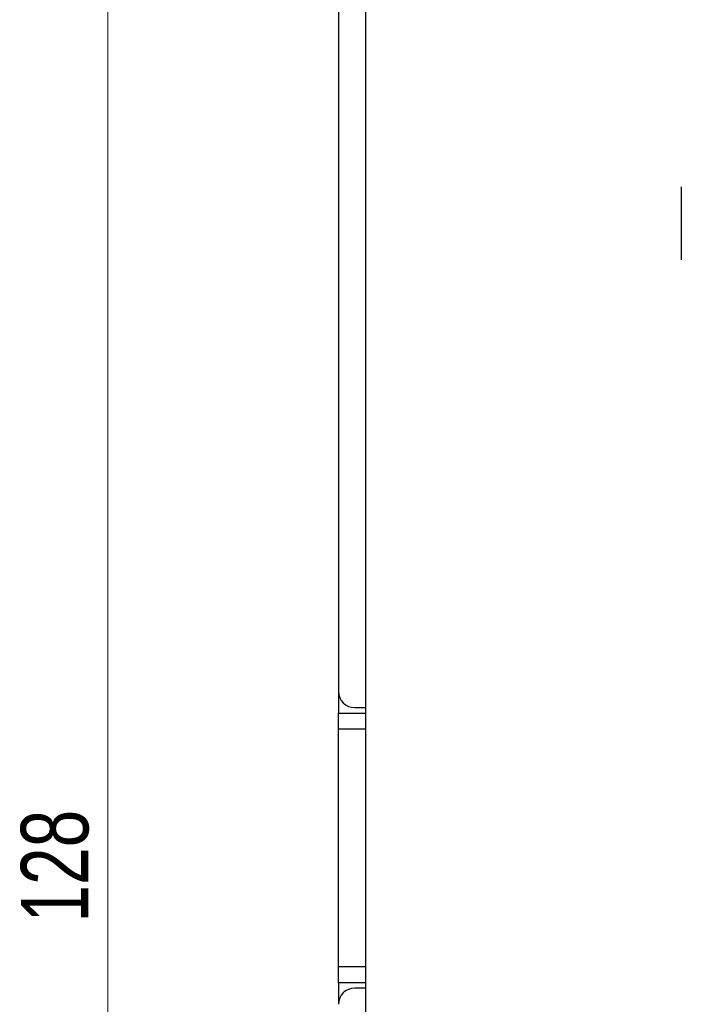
# Paper-space layout 'Sheet2' of a CAD drawing. Header units: millimetres. Extents: x 0 to 420, y 0 to 297.
# Tile 2 of 8: x 83 to 108, y 150 to 186. Entities that reach past the tile are written whole.
import ezdxf

# ---------------------------------------------------------------- set-up
doc = ezdxf.new("R2010")
doc.units = ezdxf.units.MM
doc.styles.add('SLDTEXTSTYLE1', font='TXT', dxfattribs={"width": 0.75})
doc.dimstyles.new('SLDDIMSTYLE1', dxfattribs={"dimtxt": 2.5, "dimasz": 3, "dimexe": 0, "dimexo": 0.0625, "dimtad": 1, "dimdec": 0, "dimrnd": 1e-09, "dimzin": 12, "dimdsep": 46, "dimtxsty": 'SLDTEXTSTYLE1', "dimblk1": 'CLOSED', "dimblk2": 'CLOSED', "dimsah": 1, "dimcen": 0.09, "dimadec": 0, "dimazin": 3, "dimtfac": 1, "dimtofl": 0, "dimtmove": 0, "dimatfit": 3, "dimldrblk": 'CLOSED', "dimfxl": 1, "dimfrac": 2, "dimtolj": 1, "dimtzin": 12, "dimarcsym": 0})

# ---------------------------------------------------------------- blocks, each defined once
blk = doc.blocks.new('_Closed')
at = {"color": 0, "linetype": 'ByBlock', "lineweight": -2}
for p, q in [((-1, 0.166667), (0, 0)), ((-1, 0.166667), (-1, -0.166667)), ((0, 0), (-1, -0.166667)), ((0, 0), (-1, 0))]:
    blk.add_line(p, q, dxfattribs=at)
blk = doc.blocks.new('_D_4')
at = {"color": 7, "linetype": 'Continuous', "lineweight": 0}
for p, q in [((94.304, 219.771), (85.76, 219.771)), ((86.76, 219.771), (86.76, 91.761)), ((94.304, 91.761), (85.76, 91.761))]:
    blk.add_line(p, q, dxfattribs=at)
at = {"color": 7, "linetype": 'Continuous', "lineweight": 18, "xscale": 3, "yscale": 3}
for p, rotation in [((86.76, 219.771, -59.392), 90), ((86.76, 91.761, -59.392), 270)]:
    blk.add_blockref('_Closed', p, dxfattribs=dict(at, rotation=rotation))
at = {"color": 7, "linetype": 'Continuous', "lineweight": 18, "insert": (83.537, 152.995), "char_height": 2.5, "attachment_point": 1, "rotation": 90, "style": 'SLDTEXTSTYLE1'}
blk.add_mtext('128', dxfattribs=at)

psp = doc.layouts.new('Sheet2')

# ---------------------------------------------------------------- linework, layer by layer
at = {"color": 7, "linetype": 'Continuous', "lineweight": 25}
for p, q in [((95.304, 217.971), (95.304, 161.566)), ((96.304, 191.721), (96.304, 96.571)), ((108.004, 180.271), (108.004, 177.571)), ((95.308, 161.498), (95.308, 160.766)), ((95.308, 160.766), (96.304, 160.766)), ((95.308, 160.166), (95.308, 160.766)), ((95.904, 160.966), (96.304, 160.966)), ((95.308, 151.366), (95.308, 160.166)), ((95.308, 150.766), (95.308, 151.366)), ((96.304, 150.766), (95.308, 150.766)), ((95.308, 150.766), (95.308, 150.033)), ((96.304, 150.566), (95.904, 150.566))]:
    psp.add_line(p, q, dxfattribs=at)
at = {"color": 8, "linetype": 'Continuous', "lineweight": 25}
for p, q in [((96.304, 160.166), (95.308, 160.166)), ((95.308, 151.366), (96.304, 151.366))]:
    psp.add_line(p, q, dxfattribs=at)
at = {"color": 7, "linetype": 'Continuous', "lineweight": 25}
for centre, start, end in [((95.904, 161.566), 180, 270), ((95.904, 149.966), 90, 180)]:
    psp.add_arc(centre, 0.6, start, end, dxfattribs=at)

# ---------------------------------------------------------------- dimensions: what is measured, and where the dimension line sits
at = {"color": 7, "linetype": 'Continuous', "lineweight": 18}
dim = psp.add_linear_dim(base=(86.76, 91.761), p1=(95.304, 219.771), p2=(95.304, 91.761), angle=90, dimstyle='SLDDIMSTYLE1', dxfattribs=at)
dim.commit()
dim.dimension.update_dxf_attribs({"geometry": '_D_4', "text_midpoint": (86.76, 155.766), "dimtype": 160})

doc.saveas('drawing.dxf')
